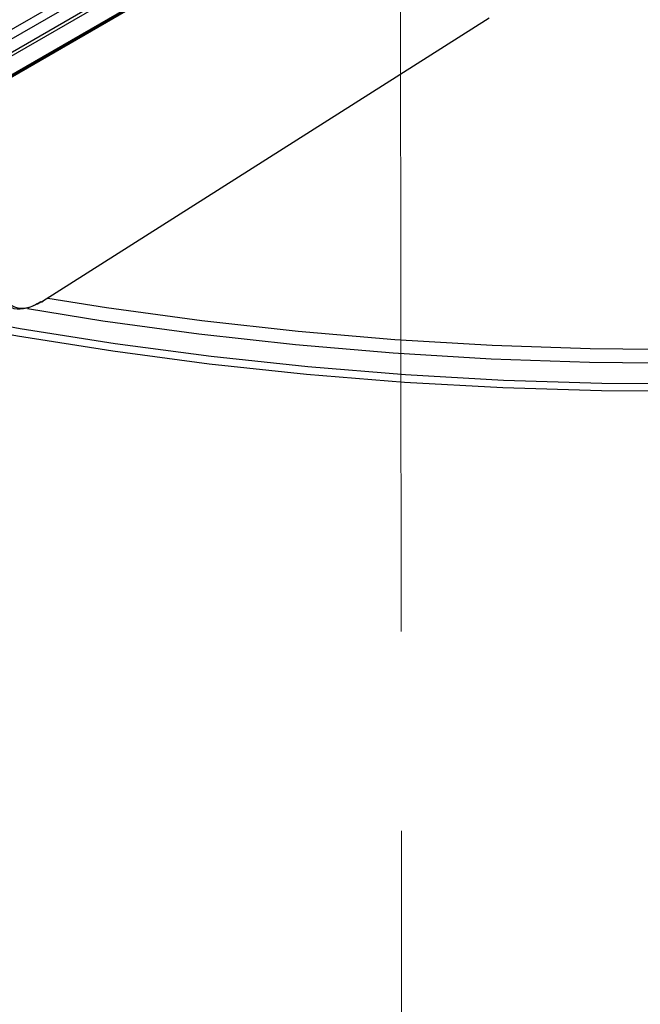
# Model space of a CAD drawing. Header units: millimetres. Extents: x 16 to 503, y 3 to 290.
# Tile 126 of 172: x 102.88 to 106.84, y 154.23 to 160.51. Entities that reach past the tile are written whole.
import ezdxf

# ---------------------------------------------------------------- set-up
doc = ezdxf.new("R2010")
doc.units = ezdxf.units.MM
doc.linetypes.add('PHANTOM', pattern=[12.7, 6.35, -1.27, 1.27, -1.27, 1.27, -1.27])

msp = doc.modelspace()

# ---------------------------------------------------------------- linework, layer by layer
at = {"color": 7, "linetype": 'PHANTOM', "lineweight": 18}
msp.add_line((105.2745, 188.3583), (105.3154, 153.495), dxfattribs=at)
at = {"color": 7, "linetype": 'Continuous', "lineweight": 25}
for p, q in [((101.1835, 159.4954), (105.194, 161.8106)), ((105.2271, 161.7686), (101.2107, 159.45)), ((101.2834, 159.408), (105.3298, 161.744)), ((105.3485, 161.7303), (101.2942, 159.3898)), ((101.2962, 159.2662), (105.3513, 161.6072)), ((101.2993, 159.2739), (105.3502, 161.6124)), ((102.3144, 159.8464), (105.3499, 161.5988)), ((103.026, 158.714), (105.8726, 160.5186))]:
    msp.add_line(p, q, dxfattribs=at)
at = {"color": 7, "linetype": 'Continuous', "lineweight": 25, "flags": 128}
for points in [[(103.0604, 158.7328), (103.4338, 158.6736), (104.0413, 158.5904), (104.6544, 158.5225), (105.272, 158.47), (105.893, 158.4329), (106.5162, 158.4115), (107.1404, 158.4056), (107.7645, 158.4154), (108.3872, 158.4407), (109.0075, 158.4817), (109.6241, 158.538), (110.2359, 158.6098), (110.8418, 158.6968), (111.4405, 158.7988), (112.031, 158.9157), (112.6122, 159.0473), (113.183, 159.1933), (113.7423, 159.3534), (114.2891, 159.5274), (114.8222, 159.7149), (115.3409, 159.9155), (115.8439, 160.1289)], [(115.8994, 160.0513), (115.3932, 159.8365), (114.8713, 159.6346), (114.3347, 159.446), (113.7845, 159.2709), (113.2217, 159.1098), (112.6473, 158.9629), (112.0624, 158.8305), (111.4682, 158.7128), (110.8656, 158.6101), (110.256, 158.5226), (109.6403, 158.4504), (109.0198, 158.3936), (108.3956, 158.3525), (107.7689, 158.327), (107.1409, 158.3171), (106.5127, 158.323), (105.8856, 158.3446), (105.2607, 158.3819), (104.6392, 158.4347), (104.0222, 158.5031), (103.4109, 158.5868), (102.9293, 158.6643)], [(101.8309, 158.7467), (102.285, 158.651), (102.8827, 158.5397), (103.488, 158.4433), (104.1, 158.3621), (104.7175, 158.2962), (105.3394, 158.2457), (105.9644, 158.2106), (106.5914, 158.1911), (107.2194, 158.1872)], [(107.2199, 158.1374), (106.5897, 158.1413), (105.9603, 158.1609), (105.3329, 158.1961), (104.7088, 158.2468), (104.089, 158.313), (103.4747, 158.3945), (102.8671, 158.4912), (102.2672, 158.6029), (101.7659, 158.7091)], [(103.026, 158.714), (103.0258, 158.7118), (103.0252, 158.71), (103.0243, 158.7086), (103.023, 158.7077), (103.0214, 158.7072), (103.0195, 158.7073), (103.0175, 158.7078), (103.0155, 158.7089)]]:
    msp.add_lwpolyline(points, dxfattribs=at)
at = {"color": 7, "linetype": 'Continuous', "lineweight": 25}
for points, knots in [([(103.0155, 158.7089), (102.9849, 158.6926), (102.9237, 158.6601), (102.8628, 158.66), (102.8283, 158.6703), (102.818, 158.6756), (102.8127, 158.6784)], [0, 0, 0, 0, 0.401423, 0.802858, 0.898549, 1, 1, 1, 1]), ([(102.8313, 158.6848), (102.8414, 158.6801), (102.8722, 158.666), (102.938, 158.6675), (102.9967, 158.6985), (103.026, 158.714)], [0, 0, 0, 0, 0.197006, 0.598506, 1, 1, 1, 1])]:
    msp.add_open_spline(points, degree=3, knots=knots, dxfattribs=at)

doc.saveas('drawing.dxf')
